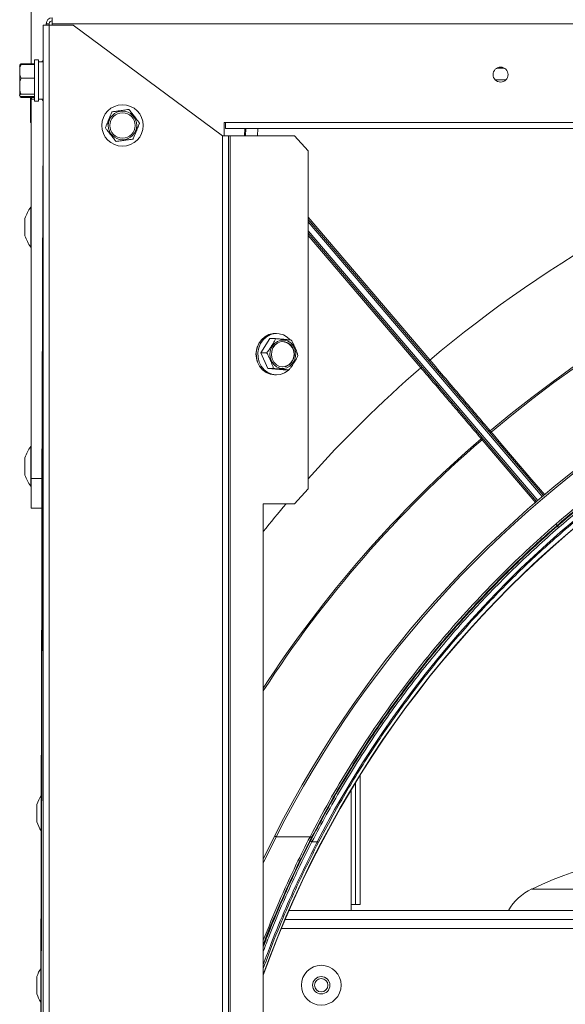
# Model space of a CAD drawing. Header units: millimetres. Extents: x -4829 to 407110, y -34854 to 354616.
# Tile 38 of 75: x 24583 to 24765, y -22094 to -21766. Entities that reach past the tile are written whole.
import ezdxf

# ---------------------------------------------------------------- set-up
doc = ezdxf.new("R2010")
doc.units = ezdxf.units.MM
doc.header["$LTSCALE"] = 15

# ---------------------------------------------------------------- blocks, each defined once
blk = doc.blocks.new('A$Cf38c0126')
at = {"linetype": 'Continuous', "lineweight": 5}
for p, q in [((18132.59, -15485.36), (18132.59, -15452.84)), ((18139.57, -15472.03), (18139.57, -15470.04)), ((18136.58, -15472.53), (18138.58, -15472.53)), ((18136.58, -17216.15), (18136.58, -15472.53)), ((18137.58, -15472.53), (18137.58, -15472.03)), ((18138.58, -15472.03), (18137.58, -15472.03)), ((18138.58, -15472.53), (18138.58, -15472.03)), ((18138.58, -15472.53), (18138.58, -17216.15)), ((18138.58, -15472.53), (18146.56, -15472.53)), ((18938.03, -15472.03), (18139.57, -15472.03)), ((18139.57, -15472.53), (18139.57, -15472.03)), ((18146.56, -15472.53), (18196.46, -15509.46)), ((18134.98, -15484.08), (18133.69, -15484.08)), ((18133.69, -15484.08), (18133.69, -15490.01)), ((18134.98, -15484.08), (18134.98, -15490.01)), ((18128.7, -15495.76), (18128.7, -15486.23)), ((18129.19, -15485.36), (18128.95, -15485.73)), ((18129.19, -15485.36), (18133.69, -15485.36)), ((18129.19, -15485.65), (18133.69, -15485.65)), ((18136.58, -15484.76), (18134.98, -15484.76)), ((18136.38, -15484.36), (18136.1, -15484.76)), ((18136.58, -15484.36), (18136.38, -15484.36)), ((18136.38, -15484.76), (18136.38, -15484.36)), ((18288.04, -15486.84), (18290.53, -15486.84)), ((18288.97, -15486.53), (18289.6, -15486.53)), ((18129.19, -15490.18), (18133.69, -15490.18)), ((18133.69, -15490.01), (18133.69, -15497.91)), ((18134.98, -15490.01), (18134.98, -15497.91)), ((18291.12, -15490.69), (18287.45, -15490.69)), ((18129.19, -15495.53), (18133.69, -15495.53)), ((18129.19, -15496.35), (18133.69, -15496.35)), ((18129.19, -15496.64), (18133.69, -15496.64)), ((18132.29, -15499.98), (18132.29, -15496.64)), ((18132.49, -15496.64), (18132.79, -15497.17)), ((18132.59, -15623.74), (18132.59, -15497.01)), ((18132.79, -15497.17), (18133.69, -15497.17)), ((18134.98, -15497.23), (18136.58, -15497.23)), ((18136.38, -15497.63), (18136.38, -15497.23)), ((18132.29, -15504.74), (18132.29, -15499.98)), ((18133.69, -15497.91), (18134.98, -15497.91)), ((18136.38, -15497.63), (18136.58, -15497.63)), ((18136.58, -15505.97), (18134.58, -16344.34)), ((18197.46, -15504.97), (18196.96, -15504.97)), ((18196.96, -15509.46), (18196.96, -15504.97)), ((18197.46, -15504.97), (18880.14, -15504.97)), ((18197.46, -15506.97), (18197.46, -15504.97)), ((18880.14, -15506.97), (18197.46, -15506.97)), ((18203.79, -15509.46), (18203.88, -15506.97)), ((18204.13, -15509.46), (18204.22, -15507.02)), ((18204.22, -15507.02), (18204.17, -15506.97)), ((18208.2, -15507.02), (18208.12, -15509.46)), ((18196.46, -15509.46), (18198.46, -15509.46)), ((18196.46, -15509.46), (18196.46, -16319.39)), ((18198.46, -15509.46), (18198.46, -16319.39)), ((18199.04, -15509.46), (18198.46, -15509.46)), ((18199.04, -15509.46), (18220.5, -15509.46)), ((18199.04, -16319.39), (18199.04, -15509.46)), ((18225.02, -15514.45), (18220.5, -15509.46)), ((18225.02, -15514.45), (18225.02, -15627.23)), ((18136.45, -15519.44), (18136.55, -15519.44)), ((18135.63, -15861.78), (18136.44, -15522.44)), ((18136.44, -15522.44), (18136.54, -15522.44)), ((18136.3, -15562.36), (18136.39, -15524.43)), ((18136.39, -15524.43), (18136.44, -15524.43)), ((18132.59, -15533.26), (18132.39, -15533.26)), ((18132.39, -15546.54), (18132.39, -15533.26)), ((18225.02, -15536.58), (18265.66, -15584.24)), ((18130.45, -15537.16), (18130.45, -15542.65)), ((18130.47, -15537), (18130.47, -15542.8)), ((18225.02, -15537.33), (18303.6, -15629.5)), ((18303.22, -15629.82), (18225.02, -15538.1)), ((18225.02, -15541.17), (18301.7, -15631.12)), ((18301.32, -15631.44), (18225.02, -15541.94)), ((18262.64, -15586.82), (18225.02, -15542.69)), ((18132.39, -15546.54), (18132.59, -15546.54)), ((18136.21, -15600.28), (18136.3, -15562.36)), ((18136.3, -15562.36), (18136.35, -15562.36)), ((18214.48, -15575.4), (18213.94, -15575.4)), ((18212.25, -15577.11), (18209.28, -15581.86)), ((18214.14, -15577.11), (18212.25, -15577.11)), ((18211.18, -15581.86), (18209.28, -15581.86)), ((18209.28, -15581.86), (18211.52, -15587.06)), ((18213.42, -15587.06), (18211.52, -15587.06)), ((18211.52, -15587.06), (18216.72, -15587.53)), ((18213.94, -15589.24), (18214.48, -15589.24)), ((18218.62, -15587.53), (18216.72, -15587.53)), ((18136.14, -15627.21), (18136.21, -15600.28)), ((18136.21, -15600.28), (18136.26, -15600.28)), ((18132.59, -15613.11), (18132.39, -15613.11)), ((18132.39, -15626.38), (18132.39, -15613.11)), ((18130.45, -15617), (18130.45, -15622.49)), ((18130.47, -15616.85), (18130.47, -15622.64)), ((18132.59, -15623.74), (18136.15, -15623.74)), ((18132.59, -15633.72), (18132.59, -15623.74)), ((18132.39, -15626.38), (18132.59, -15626.38)), ((18136.14, -15627.21), (18136.19, -15627.21)), ((18220.5, -15632.22), (18225.02, -15627.23)), ((18220.5, -15632.22), (18210.05, -15632.22)), ((18210.05, -15632.22), (18210.05, -15871.76)), ((18136.13, -15633.72), (18132.59, -15633.72)), ((18305.55, -15641.91), (18307.82, -15639.82)), ((18308.61, -15639.99), (18307.87, -15639.12)), ((18136.05, -15664.16), (18136.1, -15644.8)), ((18136.1, -15644.72), (18136.15, -15644.72)), ((18136.1, -15644.8), (18136.15, -15644.8)), ((18136.01, -15684.52), (18136.05, -15664.16)), ((18136.05, -15664.16), (18136.1, -15664.16)), ((18135.99, -15691.71), (18136.01, -15684.52)), ((18136.01, -15684.52), (18136.06, -15684.52)), ((18135.99, -15691.71), (18136.04, -15691.71)), ((18135.95, -15707.18), (18135.98, -15697.2)), ((18135.98, -15697.2), (18136.03, -15697.2)), ((18135.91, -15724.94), (18135.95, -15707.18)), ((18135.95, -15707.18), (18136, -15707.18)), ((18242.38, -15722.87), (18242.38, -15765.96)), ((18135.89, -15732.63), (18135.91, -15724.94)), ((18135.91, -15724.94), (18135.96, -15724.94)), ((18240.88, -15725.29), (18240.88, -15765.96)), ((18239.38, -15765.96), (18239.38, -15727.76)), ((18134.44, -15732.78), (18134.44, -15738.27)), ((18134.46, -15732.63), (18134.46, -15738.42)), ((18135.85, -15749.89), (18135.89, -15732.63)), ((18135.89, -15732.63), (18135.94, -15732.63)), ((18210.05, -15750.85), (18213.88, -15742.96)), ((18214.32, -15743.36), (18210.05, -15752.12)), ((18214.32, -15743.36), (18225.65, -15743.36)), ((18226.3, -15745.06), (18228.08, -15745.06)), ((18135.82, -15761.17), (18135.85, -15749.89)), ((18135.85, -15749.89), (18135.9, -15749.89)), ((18135.78, -15780.14), (18135.82, -15761.17)), ((18135.82, -15761.17), (18135.87, -15761.17)), ((18299.73, -15760.8), (18359.15, -15760.8)), ((18239.38, -15765.96), (18240.88, -15765.96)), ((18239.38, -15767.96), (18239.38, -15765.96)), ((18240.88, -15765.96), (18242.38, -15765.96)), ((18496.63, -15767.96), (18218.64, -15767.96)), ((18497.99, -15770.95), (18217.35, -15770.95)), ((18499.36, -15773.95), (18216.09, -15773.95)), ((18135.76, -15787.82), (18135.78, -15780.14)), ((18135.78, -15780.14), (18135.83, -15780.14)), ((18135.72, -15805.59), (18135.76, -15787.82)), ((18135.76, -15787.82), (18135.81, -15787.82)), ((18134.44, -15790.17), (18134.44, -15795.66)), ((18134.46, -15790.01), (18134.46, -15795.81))]:
    blk.add_line(p, q, dxfattribs=at)
at = {"linetype": 'Continuous', "lineweight": 5, "flags": 128}
for points in [[(18128.72, -15495.98), (18128.73, -15496.01), (18128.73, -15496.05)], [(18136.06, -15497.17), (18136.08, -15497.2), (18136.38, -15497.63)], [(18136.44, -15522.44), (18136.44, -15521.85), (18136.44, -15521.29), (18136.45, -15520.77), (18136.45, -15520.32), (18136.45, -15519.95), (18136.45, -15519.67), (18136.45, -15519.5), (18136.45, -15519.44)], [(18213.94, -15589.24), (18213.8, -15589.23), (18212.35, -15589.01), (18211, -15588.43), (18209.8, -15587.52), (18208.83, -15586.32), (18208.13, -15584.92), (18207.74, -15583.37), (18207.69, -15581.76), (18207.97, -15580.19), (18208.58, -15578.73), (18209.47, -15577.46), (18210.61, -15576.46), (18211.93, -15575.77), (18213.35, -15575.43), (18213.94, -15575.4)], [(18217.17, -15588.57), (18215.79, -15589.08), (18214.34, -15589.23), (18212.9, -15589.01), (18211.55, -15588.43), (18210.35, -15587.52), (18209.37, -15586.32), (18208.67, -15584.92), (18208.29, -15583.37), (18208.24, -15581.76), (18208.52, -15580.19), (18209.13, -15578.73), (18210.02, -15577.46), (18211.16, -15576.46), (18212.47, -15575.77), (18213.9, -15575.43), (18215.35, -15575.47), (18216.76, -15575.87), (18218.05, -15576.63), (18219, -15577.52)], [(18214.74, -15578.02), (18213.76, -15578.73), (18212.99, -15579.7), (18212.48, -15580.87), (18212.28, -15582.15), (18212.4, -15583.44), (18212.83, -15584.65), (18213.54, -15585.69), (18214.47, -15586.47), (18215.57, -15586.95), (18216.74, -15587.08), (18217.9, -15586.86), (18218.96, -15586.31), (18219.85, -15585.45), (18220.49, -15584.37), (18220.85, -15583.13), (18220.89, -15581.84), (18220.61, -15580.58), (18220.04, -15579.44), (18219.21, -15578.53), (18218.18, -15577.89), (18217.04, -15577.58), (18215.86, -15577.62), (18214.74, -15578.02)], [(18214.95, -15578.49), (18214, -15579.19), (18213.28, -15580.18), (18212.85, -15581.35), (18212.76, -15582.61), (18213.01, -15583.85), (18213.57, -15584.95), (18214.41, -15585.81), (18215.44, -15586.37), (18216.57, -15586.56), (18217.71, -15586.38), (18218.74, -15585.84), (18219.59, -15584.98), (18220.16, -15583.89), (18220.43, -15582.66), (18220.35, -15581.4), (18219.93, -15580.22), (18219.23, -15579.23), (18218.28, -15578.51), (18217.19, -15578.13), (18216.04, -15578.12), (18214.95, -15578.49)], [(18218.49, -15587.64), (18218.41, -15587.72), (18217.17, -15588.57)], [(18286.17, -15608.28), (18286.82, -15609.04), (18289.41, -15612.08), (18299.76, -15624.23), (18304.07, -15629.28)], [(18301.05, -15631.89), (18294.64, -15624.37), (18283.13, -15610.87)], [(18136.1, -15644.72), (18136.1, -15644.31), (18136.1, -15643.52), (18136.11, -15642.37), (18136.11, -15640.89), (18136.11, -15639.1), (18136.12, -15637.05), (18136.12, -15634.79), (18136.13, -15632.36), (18136.14, -15629.81), (18136.14, -15627.21)], [(18213.88, -15742.96), (18213.87, -15743), (18213.89, -15743.04), (18213.93, -15743.09), (18213.98, -15743.14), (18214.05, -15743.2), (18214.13, -15743.26), (18214.23, -15743.31), (18214.32, -15743.36)], [(18228.52, -15745.13), (18228.5, -15745.14), (18228.47, -15745.16), (18228.42, -15745.16), (18228.37, -15745.16), (18228.3, -15745.14), (18228.23, -15745.12), (18228.16, -15745.1), (18228.08, -15745.06)]]:
    blk.add_lwpolyline(points, dxfattribs=at)
at = {"linetype": 'Continuous', "lineweight": 5}
for centre, radius in [((18289.28, -15489), 2.5), ((18163.03, -15505.97), 6.92), ((18163.03, -15505.97), 4.76), ((18163.03, -15505.97), 4.24), ((18229.4, -15792.91), 6.64), ((18229.4, -15792.91), 2.9), ((18229.4, -15792.91), 2.25)]:
    blk.add_circle(centre, radius, dxfattribs=at)
for centre, radius, start, end in [((18139.57, -15472.03), 2, 90, 180), ((18139.57, -15472.03), 0.998, 90, 180), ((18129.99, -15486.26), 1.3, 166.1666, 178.9033), ((18129.99, -15486.26), 1.3, 155.4092, 166.1666), ((18129.99, -15495.74), 1.3, 181.0967, 187.6344), ((18133.59, -15496.24), 1.3, 198.0319, 207.249), ((18133.59, -15504.72), 1.3, 181.0967, 191.1488), ((18204.78, -15509.95), 2.99, 87.3053, 100.8786), ((18204.82, -15605.33), 98.37, 88.03, 89.2807), ((18538.8, -15907.69), 392.24, 49.8424, 130.1576), ((18538.8, -15907.69), 391.75, 49.8431, 130.1569), ((18142.82, -15540.98), 12.97, 143.5392, 162.1791), ((18130.95, -15537.16), 0.499, 162.1791, 180), ((18130.95, -15542.65), 0.499, 180, 197.8209), ((18142.82, -15538.83), 12.97, 197.8209, 216.4608), ((18538.8, -15907.69), 364.29, 26.8839, 153.1161), ((18538.8, -15907.86), 363.79, 26.8839, 153.1161), ((18538.8, -15907.69), 349.42, 90, 160.1933), ((18538.8, -15907.69), 349.32, 90, 160.2388), ((18214.42, -15582.32), 6.81, 156.6265, 203.1116), ((18216.07, -15582.32), 4.26, 275.6908, 84.3092), ((18262.61, -15580.85), 4.56, 305.8272, 311.9637), ((18259.83, -15583.33), 4.49, 308.9289, 315.1084), ((18285.53, -15607.53), 0.499, 220.4489, 310.1576), ((18281.45, -15602.94), 7.12, 307.4394, 311.4547), ((18538.8, -15907.69), 392.24, 130.7401, 146.944), ((18538.8, -15907.69), 391.75, 130.7408, 147.0543), ((18282.49, -15610.12), 0.499, 310.7401, 40.4489), ((18278.57, -15605.33), 7.18, 309.4552, 313.441), ((18142.82, -15620.82), 12.97, 143.5392, 162.1791), ((18130.95, -15617), 0.499, 162.1791, 180), ((18130.95, -15622.49), 0.499, 180, 197.8209), ((18142.82, -15618.67), 12.97, 197.8209, 216.4608), ((18173.08, -15644.85), 36.98, 179.805, 179.9204), ((18146.82, -15736.6), 12.97, 147.2939, 162.1791), ((18134.94, -15732.78), 0.499, 162.1791, 180), ((18134.94, -15738.27), 0.499, 180, 197.8209), ((18146.82, -15734.45), 12.97, 197.8209, 212.4752), ((18225.48, -15744), 0.664, 22.137, 75.2828), ((18226.47, -15744.42), 0.662, 202.1662, 255.4684), ((18359.15, -15886.93), 139.43, 64.774, 115.226), ((18307.37, -15777.02), 17.94, 115.226, 149.6537), ((18146.82, -15793.99), 12.97, 148.4325, 162.1791), ((18134.94, -15790.17), 0.499, 162.1791, 180), ((18134.94, -15795.66), 0.499, 180, 197.8209), ((18146.82, -15791.84), 12.97, 197.8209, 211.3379)]:
    blk.add_arc(centre, radius, start, end, dxfattribs=at)
for centre, major_axis, ratio, start_param, end_param in [((18538.8, -15909.94), (0, 425.07), 1, 0.323849, 0.697864), ((18538.8, -15905.64), (0, 349.77), 0.99998, 5.189359, 7.377012), ((18541.44, -15907.69), (-425.07, 0), 1, 5.427735, 5.552012), ((18541.44, -15907.69), (-425.07, 0), 1, 5.578161, 5.606435)]:
    blk.add_ellipse(centre, major_axis=major_axis, ratio=ratio, start_param=start_param, end_param=end_param, dxfattribs=at)
for points, knots in [([(18129.19, -15485.65), (18129.1, -15485.8), (18128.82, -15486.26), (18128.71, -15487.11), (18128.73, -15488.19), (18128.71, -15489.26), (18129.06, -15489.92), (18129.19, -15490.18)], [0, 0, 0, 0, 0.111327, 0.325266, 0.540872, 0.820926, 1, 1, 1, 1]), ([(18128.78, -15485.96), (18128.78, -15485.89), (18128.79, -15485.78), (18129.04, -15485.68), (18129.18, -15485.65), (18129.19, -15485.65)], [0, 0, 0, 0, 0.655472, 0.951215, 1, 1, 1, 1]), ([(18128.86, -15485.74), (18128.86, -15485.69), (18128.88, -15485.56), (18129.04, -15485.43), (18129.18, -15485.37), (18129.19, -15485.36)], [0, 0, 0, 0, 0.409135, 0.916314, 1, 1, 1, 1]), ([(18129.19, -15490.18), (18129.1, -15490.36), (18128.82, -15490.9), (18128.71, -15491.9), (18128.73, -15493.18), (18128.71, -15494.44), (18129.06, -15495.22), (18129.19, -15495.53)], [0, 0, 0, 0, 0.111329, 0.325266, 0.540879, 0.820933, 1, 1, 1, 1]), ([(18129.19, -15495.53), (18129.14, -15495.54), (18128.9, -15495.6), (18128.74, -15495.74), (18128.71, -15495.97), (18128.72, -15496.18), (18129.04, -15496.31), (18129.18, -15496.34), (18129.19, -15496.35)], [0, 0, 0, 0, 0.061551, 0.243715, 0.500224, 0.869747, 0.981554, 1, 1, 1, 1]), ([(18128.86, -15496.25), (18128.86, -15496.31), (18128.88, -15496.43), (18129.04, -15496.56), (18129.18, -15496.63), (18129.19, -15496.64)], [0, 0, 0, 0, 0.4081723, 0.9161772, 1, 1, 1, 1]), ([(18132.34, -15496.51), (18132.34, -15496.53), (18132.26, -15496.92), (18132.36, -15497.8), (18132.27, -15498.8), (18132.53, -15499.37), (18132.59, -15499.49)], [0, 0, 0, 0, 0.028365, 0.393396, 0.86751, 1, 1, 1, 1]), ([(18132.79, -15497.17), (18132.73, -15497.14), (18132.55, -15497.03), (18132.49, -15496.9), (18132.45, -15496.81)], [0, 0, 0, 0, 0.33006, 1, 1, 1, 1]), ([(18132.59, -15500.38), (18132.57, -15500.42), (18132.37, -15500.79), (18132.31, -15501.59), (18132.33, -15502.78), (18132.27, -15503.79), (18132.53, -15504.36), (18132.59, -15504.48)], [0, 0, 0, 0, 0.032855, 0.295471, 0.560155, 0.903932, 1, 1, 1, 1]), ([(18159.48, -15501.43), (18159.68, -15501.4), (18160.25, -15501.32), (18161.32, -15501.17), (18162.69, -15500.98), (18164.03, -15500.79), (18164.87, -15500.67), (18165.19, -15500.63)], [0, 0, 0, 0, 0.111336, 0.325263, 0.540883, 0.82093, 1, 1, 1, 1]), ([(18165.19, -15500.63), (18165.31, -15500.78), (18165.67, -15501.24), (18166.33, -15502.09), (18167.18, -15503.18), (18168.02, -15504.25), (18168.53, -15504.91), (18168.74, -15505.17)], [0, 0, 0, 0, 0.1113284, 0.3252666, 0.5408795, 0.8209322, 1, 1, 1, 1]), ([(18157.32, -15506.77), (18157.36, -15506.67), (18157.52, -15506.28), (18157.89, -15505.36), (18158.48, -15503.9), (18159.04, -15502.53), (18159.39, -15501.66), (18159.47, -15501.45), (18159.48, -15501.43)], [0, 0, 0, 0, 0.061554, 0.243713, 0.500219, 0.869733, 0.981558, 1, 1, 1, 1]), ([(18132.59, -15504.97), (18132.51, -15504.97), (18132.3, -15504.97), (18132.27, -15504.97), (18132.31, -15504.97), (18132.31, -15504.97)], [0, 0, 0, 0, 0.379167, 0.999129, 1, 1, 1, 1]), ([(18160.87, -15511.31), (18160.75, -15511.15), (18160.39, -15510.7), (18159.73, -15509.85), (18158.87, -15508.76), (18158.04, -15507.69), (18157.52, -15507.02), (18157.32, -15506.77)], [0, 0, 0, 0, 0.1113349, 0.3252717, 0.5408831, 0.8209259, 1, 1, 1, 1]), ([(18168.74, -15505.17), (18168.7, -15505.27), (18168.54, -15505.66), (18168.17, -15506.58), (18167.57, -15508.04), (18167.02, -15509.4), (18166.67, -15510.28), (18166.59, -15510.48), (18166.57, -15510.51)], [0, 0, 0, 0, 0.061554, 0.243713, 0.500219, 0.869733, 0.981558, 1, 1, 1, 1]), ([(18166.57, -15510.51), (18166.38, -15510.54), (18165.81, -15510.62), (18164.74, -15510.77), (18163.37, -15510.96), (18162.02, -15511.15), (18161.19, -15511.26), (18160.87, -15511.31)], [0, 0, 0, 0, 0.1113354, 0.3252673, 0.5408821, 0.8209302, 1, 1, 1, 1]), ([(18225.65, -15743.36), (18227.75, -15739.4), (18231.95, -15731.49), (18238.83, -15719.93), (18246.11, -15708.62), (18253.77, -15697.67), (18261.8, -15687.08), (18270.19, -15676.83), (18278.99, -15666.87), (18288.18, -15657.22), (18297.74, -15647.92), (18307.67, -15638.97), (18317.97, -15630.37), (18328.62, -15622.14), (18339.58, -15614.33), (18350.86, -15606.92), (18362.46, -15599.92), (18374.34, -15593.35), (18386.47, -15587.25), (18398.83, -15581.62), (18411.42, -15576.47), (18424.25, -15571.78), (18437.3, -15567.58), (18450.52, -15563.88), (18463.86, -15560.71), (18477.33, -15558.05), (18490.94, -15555.91), (18504.63, -15554.31), (18518.35, -15553.25), (18532.1, -15552.71), (18545.89, -15552.72), (18559.7, -15553.27), (18573.44, -15554.36), (18587.15, -15555.98), (18600.8, -15558.14), (18614.45, -15560.86), (18628.03, -15564.12), (18641.53, -15567.94), (18654.85, -15572.29), (18667.99, -15577.16), (18680.93, -15582.56), (18693.73, -15588.5), (18706.32, -15594.98), (18718.72, -15602), (18730.82, -15609.51), (18742.7, -15617.57), (18754.3, -15626.15), (18765.61, -15635.26), (18776.54, -15644.83), (18787.12, -15654.89), (18797.31, -15665.43), (18807.1, -15676.44), (18816.43, -15687.84), (18826.44, -15701.19), (18836.84, -15716.63), (18845.59, -15731.31), (18850.37, -15740.35), (18851.95, -15743.36)], [0, 0, 0, 0, 0.0179309, 0.0358863, 0.0537184, 0.0715751, 0.0890258, 0.1064764, 0.1240236, 0.1415707, 0.1590186, 0.1764664, 0.1940165, 0.2115665, 0.2290152, 0.246464, 0.2640208, 0.2815776, 0.2990125, 0.3164751, 0.3339249, 0.3513747, 0.3689405, 0.3865062, 0.4039564, 0.4214065, 0.4389763, 0.456546, 0.4739961, 0.4914461, 0.5090174, 0.5265887, 0.5441018, 0.5616149, 0.5792497, 0.5968847, 0.6147786, 0.6327042, 0.6506129, 0.6685215, 0.6865549, 0.7045883, 0.722937, 0.7412858, 0.7597624, 0.7782391, 0.7971291, 0.8160191, 0.8350407, 0.8540625, 0.8734238, 0.8927853, 0.9122801, 0.9317749, 0.9590313, 0.9863757, 1, 1, 1, 1]), ([(18225.86, -15744.67), (18227.44, -15741.66), (18232.19, -15732.6), (18240.92, -15717.88), (18252.18, -15701.08), (18264.21, -15685.2), (18276.9, -15670.24), (18290.35, -15656.09), (18304.49, -15642.76), (18319.26, -15630.29), (18334.61, -15618.72), (18350.46, -15608.08), (18366.74, -15598.36), (18383.45, -15589.58), (18400.5, -15581.76), (18417.85, -15574.88), (18434.09, -15569.42), (18449.06, -15565.15), (18464.09, -15561.51), (18480.7, -15558.28), (18498.91, -15555.72), (18517.21, -15554.12), (18535.56, -15553.47), (18553.9, -15553.78), (18572.19, -15555.04), (18590.38, -15557.26), (18608.41, -15560.41), (18626.22, -15564.48), (18643.77, -15569.48), (18661.01, -15575.36), (18676.47, -15581.53), (18690.2, -15587.76), (18703.65, -15594.49), (18718.09, -15602.55), (18733.34, -15612.11), (18748.03, -15622.4), (18762.14, -15633.4), (18775.62, -15645.06), (18788.53, -15657.4), (18800.81, -15670.41), (18812.43, -15684.05), (18823.4, -15698.33), (18833.65, -15713.23), (18843.23, -15728.69), (18848.91, -15739.35), (18851.74, -15744.67)], [0, 0, 0, 0, 0.013637, 0.040964, 0.06829, 0.094132, 0.119992, 0.145832, 0.171048, 0.196282, 0.221496, 0.245988, 0.270499, 0.29499, 0.318893, 0.342814, 0.366716, 0.384588, 0.40246, 0.425831, 0.449221, 0.472592, 0.495877, 0.51918, 0.542465, 0.565748, 0.58905, 0.612334, 0.635614, 0.658912, 0.682193, 0.6996, 0.717007, 0.74028, 0.76357, 0.786844, 0.810112, 0.833396, 0.856665, 0.880274, 0.903899, 0.927509, 0.951667, 0.975841, 1, 1, 1, 1]), ([(18851.51, -15743.75), (18849.92, -15740.75), (18845.16, -15731.73), (18836.42, -15717.07), (18825.14, -15700.32), (18813.08, -15684.48), (18800.35, -15669.55), (18786.87, -15655.41), (18772.7, -15642.11), (18757.89, -15629.67), (18742.52, -15618.13), (18726.64, -15607.52), (18710.33, -15597.83), (18693.6, -15589.09), (18676.52, -15581.29), (18659.15, -15574.45), (18642.9, -15569.02), (18627.91, -15564.78), (18612.87, -15561.16), (18596.25, -15557.97), (18578.03, -15555.44), (18559.71, -15553.87), (18541.35, -15553.26), (18523, -15553.61), (18504.7, -15554.9), (18486.51, -15557.16), (18468.48, -15560.35), (18450.66, -15564.46), (18433.11, -15569.49), (18415.87, -15575.41), (18400.42, -15581.62), (18386.7, -15587.87), (18373.25, -15594.63), (18358.82, -15602.72), (18343.58, -15612.32), (18328.9, -15622.64), (18314.81, -15633.67), (18301.34, -15645.36), (18288.51, -15657.68), (18276.36, -15670.58), (18264.92, -15684.04), (18255.03, -15696.92), (18246.53, -15709.06), (18239.26, -15720.35), (18232.39, -15731.9), (18228.19, -15739.8), (18226.09, -15743.75)], [0, 0, 0, 0, 0.013626, 0.04093, 0.068233, 0.094132, 0.120051, 0.145949, 0.171217, 0.196505, 0.221772, 0.246316, 0.270878, 0.295421, 0.319376, 0.343348, 0.367302, 0.385212, 0.403121, 0.426546, 0.449988, 0.473412, 0.496752, 0.52011, 0.543449, 0.566788, 0.590145, 0.613484, 0.636821, 0.660175, 0.683512, 0.700961, 0.71841, 0.741741, 0.765089, 0.78842, 0.811747, 0.83509, 0.858417, 0.881745, 0.905088, 0.928416, 0.946263, 0.964109, 0.982055, 1, 1, 1, 1]), ([(18851.3, -15745.06), (18848.46, -15739.74), (18842.79, -15729.1), (18833.23, -15713.67), (18822.99, -15698.79), (18812.04, -15684.53), (18800.43, -15670.91), (18788.17, -15657.92), (18775.29, -15645.59), (18761.82, -15633.95), (18747.73, -15622.97), (18733.06, -15612.69), (18717.83, -15603.14), (18703.41, -15595.1), (18689.98, -15588.38), (18676.27, -15582.16), (18660.83, -15575.99), (18643.62, -15570.12), (18626.1, -15565.14), (18608.31, -15561.07), (18590.3, -15557.92), (18572.14, -15555.71), (18553.88, -15554.45), (18535.57, -15554.14), (18517.24, -15554.78), (18498.96, -15556.39), (18480.78, -15558.95), (18464.19, -15562.17), (18449.19, -15565.81), (18434.24, -15570.07), (18418.02, -15575.52), (18400.7, -15582.39), (18383.67, -15590.2), (18366.99, -15598.97), (18350.73, -15608.67), (18334.9, -15619.29), (18319.58, -15630.85), (18304.82, -15643.3), (18290.7, -15656.61), (18277.28, -15670.74), (18264.61, -15685.67), (18252.59, -15701.53), (18241.34, -15718.31), (18232.63, -15733.01), (18227.88, -15742.05), (18226.3, -15745.06)], [0, 0, 0, 0, 0.0241606, 0.0483362, 0.0724962, 0.0961075, 0.1197335, 0.1433442, 0.1666135, 0.1898976, 0.2131662, 0.2364402, 0.25973, 0.2830033, 0.3004096, 0.3178159, 0.341096, 0.3643931, 0.3876727, 0.4109554, 0.4342556, 0.4575379, 0.4808213, 0.5041226, 0.5274059, 0.5507761, 0.5741643, 0.5975347, 0.6154056, 0.6332765, 0.657178, 0.6810981, 0.7050002, 0.7294912, 0.7540014, 0.7784932, 0.8037081, 0.8289429, 0.8541587, 0.8800002, 0.9058618, 0.9317043, 0.9590328, 0.9863617, 1, 1, 1, 1]), ([(18849.08, -15745.13), (18848.94, -15744.84), (18848.21, -15743.44), (18845.1, -15737.56), (18838.66, -15726.1), (18828.66, -15710.27), (18816.7, -15693.59), (18803.98, -15677.87), (18790.56, -15663.14), (18776.52, -15649.38), (18761.67, -15636.36), (18746.06, -15624.15), (18729.76, -15612.82), (18712.89, -15602.46), (18695.45, -15593.11), (18677.51, -15584.76), (18659.04, -15577.4), (18640.15, -15571.07), (18620.93, -15565.81), (18601.79, -15561.74), (18582.77, -15558.82), (18563.94, -15556.97), (18544.98, -15556.12), (18526.01, -15556.3), (18507.12, -15557.48), (18488.5, -15559.67), (18470.21, -15562.85), (18452.25, -15566.96), (18434.54, -15571.99), (18417.14, -15577.93), (18400.14, -15584.74), (18383.5, -15592.45), (18367.26, -15601.06), (18351.43, -15610.55), (18336.15, -15620.84), (18321.47, -15631.88), (18307.45, -15643.62), (18294, -15656.12), (18281.17, -15669.42), (18268.98, -15683.47), (18257.57, -15698.13), (18246.99, -15713.32), (18237.2, -15728.96), (18231.41, -15739.74), (18228.52, -15745.13)], [0, 0, 0, 0, 0.00128, 0.006401, 0.02689, 0.054326, 0.081784, 0.109219, 0.135151, 0.161168, 0.187225, 0.213279, 0.239287, 0.265213, 0.290807, 0.316493, 0.342223, 0.36795, 0.39363, 0.41922, 0.443436, 0.467732, 0.492068, 0.516405, 0.5407, 0.564915, 0.588548, 0.612252, 0.635993, 0.659736, 0.683444, 0.707079, 0.731093, 0.755175, 0.779293, 0.803414, 0.827502, 0.85152, 0.876209, 0.900964, 0.925754, 0.950546, 0.975307, 1, 1, 1, 1]), ([(18211.18, -15581.86), (18211.32, -15581.69), (18211.74, -15581.22), (18212.34, -15580.33), (18213.04, -15579.19), (18213.75, -15578.07), (18214.03, -15577.38), (18214.14, -15577.11)], [0, 0, 0, 0, 0.11133, 0.325267, 0.540881, 0.820931, 1, 1, 1, 1]), ([(18214.14, -15577.11), (18214.36, -15577.13), (18215, -15577.18), (18216.03, -15577.26), (18217.27, -15577.37), (18218.5, -15577.48), (18219.11, -15577.55), (18219.35, -15577.58)], [0, 0, 0, 0, 0.1113326, 0.3252608, 0.540879, 0.8209325, 1, 1, 1, 1]), ([(18219.35, -15577.58), (18219.42, -15577.67), (18219.68, -15578.05), (18220.13, -15578.95), (18220.76, -15580.38), (18221.33, -15581.71), (18221.56, -15582.56), (18221.58, -15582.76), (18221.59, -15582.78)], [0, 0, 0, 0, 0.061549, 0.243703, 0.500215, 0.869727, 0.981554, 1, 1, 1, 1]), ([(18213.42, -15587.06), (18213.4, -15586.97), (18213.33, -15586.59), (18213.02, -15585.69), (18212.42, -15584.26), (18211.84, -15582.93), (18211.34, -15582.08), (18211.2, -15581.88), (18211.18, -15581.86)], [0, 0, 0, 0, 0.061558, 0.243715, 0.500214, 0.869734, 0.981557, 1, 1, 1, 1]), ([(18221.59, -15582.78), (18221.53, -15582.95), (18221.35, -15583.42), (18220.84, -15584.31), (18220.12, -15585.45), (18219.43, -15586.57), (18218.85, -15587.26), (18218.62, -15587.53)], [0, 0, 0, 0, 0.11133, 0.325261, 0.540877, 0.820923, 1, 1, 1, 1]), ([(18265.66, -15584.24), (18267.4, -15586.29), (18270.89, -15590.38), (18276.04, -15596.42), (18281.06, -15602.31), (18284.21, -15606.01), (18285.79, -15607.85)], [0, 0, 0, 0, 0.249803, 0.500399, 0.750199, 1, 1, 1, 1]), ([(18218.62, -15587.53), (18218.48, -15587.51), (18218.08, -15587.46), (18217.15, -15587.38), (18215.89, -15587.26), (18214.68, -15587.16), (18213.77, -15587.09), (18213.42, -15587.06)], [0, 0, 0, 0, 0.111339, 0.325268, 0.540881, 0.820931, 1, 1, 1, 1]), ([(18282.77, -15610.42), (18281.2, -15608.58), (18279.12, -15606.15), (18275.92, -15602.39), (18273.27, -15599.28), (18269.9, -15595.33), (18266.35, -15591.17), (18263.88, -15588.27), (18262.64, -15586.82)], [0, 0, 0, 0, 0.249734, 0.328766, 0.487306, 0.645846, 0.822923, 1, 1, 1, 1]), ([(18285.85, -15607.91), (18285.85, -15607.92), (18285.86, -15607.92), (18285.92, -15607.99), (18286, -15608.08), (18286.09, -15608.19), (18286.15, -15608.26), (18286.17, -15608.28)], [0, 0, 0, 0, 0.217046, 0.434147, 0.651297, 0.868384, 1, 1, 1, 1]), ([(18283.13, -15610.87), (18283.11, -15610.85), (18283.05, -15610.78), (18282.96, -15610.67), (18282.88, -15610.58), (18282.82, -15610.51), (18282.82, -15610.5), (18282.81, -15610.5)], [0, 0, 0, 0, 0.131637, 0.3487, 0.565848, 0.782953, 1, 1, 1, 1]), ([(18210.05, -15777.92), (18211.76, -15773.68), (18215.23, -15765.06), (18220.5, -15753.56), (18224.11, -15746.41), (18225.65, -15743.36)], [0, 0, 0, 0, 0.3562298, 0.7250956, 1, 1, 1, 1]), ([(18226.09, -15743.75), (18224.55, -15746.79), (18220.94, -15753.91), (18215.67, -15765.56), (18211.87, -15774.43), (18210.14, -15779.15), (18210.05, -15779.4)], [0, 0, 0, 0, 0.265958, 0.622763, 0.979961, 1, 1, 1, 1]), ([(18210.05, -15780.14), (18210.58, -15778.72), (18212.76, -15772.84), (18216.58, -15764.03), (18221.34, -15753.62), (18224.35, -15747.66), (18225.86, -15744.67)], [0, 0, 0, 0, 0.114388, 0.47504, 0.737213, 1, 1, 1, 1]), ([(18226.3, -15745.06), (18224.8, -15748.04), (18221.8, -15753.98), (18217.04, -15764.34), (18213.06, -15773.53), (18210.73, -15779.81), (18210.05, -15781.63)], [0, 0, 0, 0, 0.254292, 0.507974, 0.856891, 1, 1, 1, 1]), ([(18210.05, -15786.04), (18210.95, -15783.58), (18213.3, -15777.19), (18217.52, -15767.14), (18222.6, -15755.89), (18226.25, -15748.67), (18228.08, -15745.06)], [0, 0, 0, 0, 0.1722678, 0.4480734, 0.7241505, 1, 1, 1, 1]), ([(18228.52, -15745.13), (18226.76, -15748.61), (18223.24, -15755.58), (18218.32, -15766.44), (18213.87, -15777.02), (18211.26, -15784.1), (18210.05, -15787.38)], [0, 0, 0, 0, 0.258895, 0.51799, 0.776849, 1, 1, 1, 1])]:
    blk.add_open_spline(points, degree=3, knots=knots, dxfattribs=at)

msp = doc.modelspace()

# ---------------------------------------------------------------- block references
at = {"ltscale": 2}
msp.add_blockref('A$Cf38c0126', (6454.26, -6294.9), dxfattribs=at)

doc.saveas('drawing.dxf')
